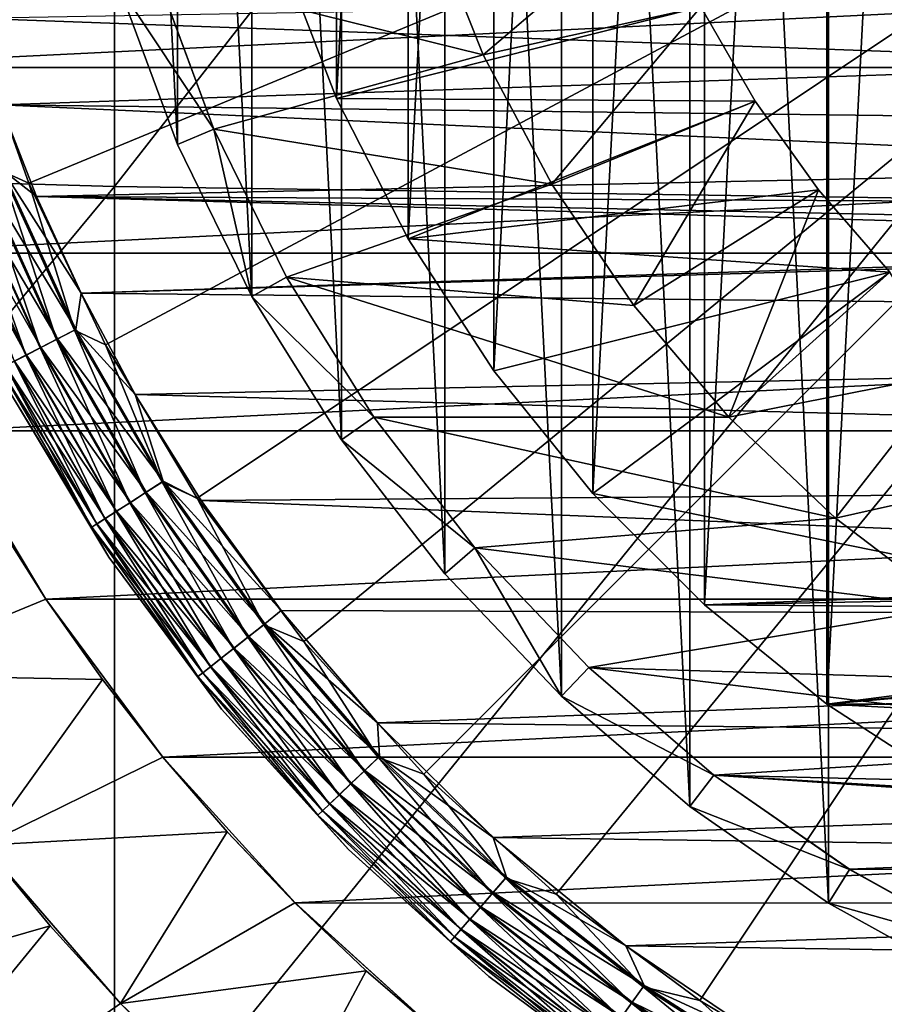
# Model space of a CAD drawing. Header units: metres. Extents: x -105 to 105, y -68 to 103.
# Tile 156 of 256: x -7.81 to -3.82, y -10.72 to -6.18. Entities that reach past the tile are written whole.
import ezdxf

# ---------------------------------------------------------------- set-up
doc = ezdxf.new("R2010")
doc.units = ezdxf.units.M
doc.layers.add('solid_FIT-BATH-150_SW0001', color=7, linetype='CONTINUOUS')
doc.layers.add('solid_FIT-BATH-150_SW0001_01', color=7, linetype='CONTINUOUS')

msp = doc.modelspace()

# ---------------------------------------------------------------- linework, layer by layer
at = {"layer": 'solid_FIT-BATH-150_SW0001'}
for points in [[(-3.394193, -10.634459, -35.886429), (-3.394193, 3.206234, -35.886429), (-4.077437, 2.827032, -35.886429)], [(-4.077437, -10.255256, -35.886429), (-4.077437, 2.827032, -35.886429), (-4.718188, 2.380956, -35.886429)], [(-3.394193, -10.634459, -35.886429), (-4.077437, 2.827032, -35.886429), (-4.077437, -10.255256, -35.886429)], [(-4.718188, -9.80918, -35.886429), (-4.718188, 2.380956, -35.886429), (-5.310259, 1.872699, -35.886429)], [(-4.077437, -10.255256, -35.886429), (-4.718188, 2.380956, -35.886429), (-4.718188, -9.80918, -35.886429)], [(-4.084939, -9.336825, -15.203499), (-4.084939, 1.908601, -15.203499), (-3.47519, 2.304593, -15.203499)], [(-3.47519, -9.732817, -15.203499), (-4.084939, -9.336825, -15.203499), (-3.47519, 2.304593, -15.203499)], [(-5.310259, -9.300923, -35.886429), (-5.310259, 1.872699, -35.886429), (-5.848383, 1.306704, -35.886429)], [(-4.718188, -9.80918, -35.886429), (-5.310259, 1.872699, -35.886429), (-5.310259, -9.300923, -35.886429)], [(-4.650236, -8.879149, -15.203499), (-4.650236, 1.450925, -15.203499), (-4.084939, 1.908601, -15.203499)], [(-4.084939, -9.336825, -15.203499), (-4.650236, -8.879149, -15.203499), (-4.084939, 1.908601, -15.203499)], [(-5.165037, -8.364347, -15.203499), (-5.165037, 0.936124, -15.203499), (-4.650236, 1.450925, -15.203499)], [(-4.650236, -8.879149, -15.203499), (-5.165037, -8.364347, -15.203499), (-4.650236, 1.450925, -15.203499)], [(-5.848383, -8.734928, -35.886429), (-5.848383, 1.306704, -35.886429), (-6.32655, 0.688874, -35.886429)], [(-5.310259, -9.300923, -35.886429), (-5.848383, 1.306704, -35.886429), (-5.848383, -8.734928, -35.886429)], [(-5.622713, -7.799052, -15.203499), (-5.622713, 0.370828, -15.203499), (-5.165037, 0.936124, -15.203499)], [(-5.165037, -8.364347, -15.203499), (-5.622713, -7.799052, -15.203499), (-5.165037, 0.936124, -15.203499)], [(-6.32655, -8.117098, -35.886429), (-6.32655, 0.688874, -35.886429), (-6.739295, 0.026605, -35.886429)], [(-5.848383, -8.734928, -35.886429), (-6.32655, 0.688874, -35.886429), (-6.32655, -8.117098, -35.886429)], [(-6.018705, -7.189302, -15.203499), (-6.018705, -0.238922, -15.203499), (-5.622713, 0.370828, -15.203499)], [(-5.622713, -7.799052, -15.203499), (-6.018705, -7.189302, -15.203499), (-5.622713, 0.370828, -15.203499)], [(-6.739295, -7.454829, -35.886429), (-6.739295, 0.026605, -35.886429), (-7.083107, -0.674138, -35.886429)], [(-6.32655, -8.117098, -35.886429), (-6.739295, 0.026605, -35.886429), (-6.739295, -7.454829, -35.886429)], [(-6.349063, -6.541096, -15.203499), (-6.349063, -0.887128, -15.203499), (-6.018705, -0.238922, -15.203499)], [(-6.018705, -7.189302, -15.203499), (-6.349063, -6.541096, -15.203499), (-6.018705, -0.238922, -15.203499)], [(-7.083107, -6.754086, -35.886429), (-7.083107, -0.674138, -35.886429), (-7.354518, -1.406944, -35.886429)], [(-6.739295, -7.454829, -35.886429), (-7.083107, -0.674138, -35.886429), (-7.083107, -6.754086, -35.886429)], [(-6.349063, -6.541096, -15.203499), (-6.609917, -5.861463, -15.203499), (-6.349063, -0.887128, -15.203499)], [(-7.083107, -6.754086, -35.886429), (-7.354518, -1.406944, -35.886429), (-7.354518, -6.02128, -35.886429)], [(-11.063119, -2.146953, 15.768068), (-11.063119, -6.840992, 15.666408), (-7.374184, -2.201963, 15.768066)], [(-11.063119, -6.840992, 15.666408), (-7.374184, -6.947662, 15.666212), (-7.374184, -2.201963, 15.768066)], [(-7.374184, -2.201963, 15.768066), (-7.374184, -6.947662, 15.666212), (-3.685249, -2.229713, 15.768419)], [(-7.374184, -6.947662, 15.666212), (-3.685249, -7.001457, 15.666828), (-3.685249, -2.229713, 15.768419)], [(0, -3.714112, 38.063175), (-8.046577, -6.155272, 37.916401), (-7.768558, -6.932215, 37.916401)], [(0, -3.714112, 38.063175), (-7.768558, -6.932215, 37.916401), (-7.415724, -7.678165, 37.916401)], [(0, -3.714112, 38.063175), (-7.415724, -7.678165, 37.916401), (-6.991475, -8.385939, 37.916401)], [(0, -3.714112, 38.063175), (-6.991475, -8.385939, 37.916401), (-6.499896, -9.048719, 37.916401)], [(0, -3.714112, 38.063175), (-6.499896, -9.048719, 37.916401), (-5.94572, -9.660127, 37.916401)], [(0, -3.714112, 38.063175), (-5.94572, -9.660127, 37.916401), (-5.334285, -10.214272, 37.916401)], [(0, -3.714112, 38.063175), (-5.334285, -10.214272, 37.916401), (-4.671479, -10.705818, 37.916401)], [(0, -3.714112, 38.063175), (-4.671479, -10.705818, 37.916401), (-3.963685, -11.130033, 37.916401)], [(0, -3.714112, 38.063175), (-3.963685, -11.130033, 37.916401), (-3.21772, -11.482828, 37.916401)], [(-9.072257, -5.518507, -36.203499), (9.072252, -5.518533, -36.203499), (-8.851866, -6.398562, -36.203499)], [(-4.875825, -5.660604, -18.703499), (-5.672033, -6.33905, -19.703499), (-5.922964, -5.709227, -19.703499)], [(-4.875825, -5.660604, -18.703499), (-4.667165, -6.11829, -18.703499), (-5.672033, -6.33905, -19.703499)], [(-5.922964, -5.709227, -19.703499), (-5.672033, -6.33905, -19.703499), (-7.180068, -5.966179, -19.703499)], [(-4.667293, -6.11797, -15.703499), (-6.610001, -5.861222, -15.703499), (-6.348778, -6.541614, -15.703499)], [(-6.349063, -6.541096, -15.203499), (-6.348778, -6.541614, -15.703499), (-6.610001, -5.861222, -15.703499)], [(-6.349063, -6.541096, -15.203499), (-6.610001, -5.861222, -15.703499), (-6.609917, -5.861463, -15.203499)], [(-7.354518, -6.02128, -35.886429), (-7.180008, -5.966466, -35.703499), (-6.915016, -6.68197, -35.703499)], [(-7.180068, -5.966179, -19.703499), (-6.914839, -6.68228, -19.703499), (-7.180008, -5.966466, -35.703499)], [(-5.672033, -6.33905, -19.703499), (-6.914839, -6.68228, -19.703499), (-7.180068, -5.966179, -19.703499)], [(-6.914839, -6.68228, -19.703499), (-6.915016, -6.68197, -35.703499), (-7.180008, -5.966466, -35.703499)], [(-7.083107, -6.754086, -35.886429), (-7.354518, -6.02128, -35.886429), (-6.915016, -6.68197, -35.703499)], [(-2.584955, -6.073689, 19.907827), (-2.268773, -6.379193, 19.907827), (-8.032643, -6.170988, 19.907827)], [(-4.415449, -6.554177, -15.703499), (-4.667293, -6.11797, -15.703499), (-6.348778, -6.541614, -15.703499)], [(-4.667165, -6.11829, -18.703499), (-5.355078, -6.936696, -19.703499), (-5.672033, -6.33905, -19.703499)], [(-4.667165, -6.11829, -18.703499), (-4.415662, -6.553906, -18.703499), (-5.355078, -6.936696, -19.703499)], [(-4.415449, -6.554177, -15.703499), (-4.667165, -6.11829, -18.703499), (-4.667293, -6.11797, -15.703499)], [(-4.415449, -6.554177, -15.703499), (-4.415662, -6.553906, -18.703499), (-4.667165, -6.11829, -18.703499)], [(-7.768558, -6.932215, 37.916401), (-8.046577, -6.155272, 37.916401), (-7.895261, -6.874898, 37.905445)], [(-2.268773, -6.379193, 19.907827), (-7.899095, -6.570983, 19.907827), (-8.032643, -6.170988, 19.907827)], [(-5.672033, -6.33905, -19.703499), (-5.355078, -6.936696, -19.703499), (-6.914839, -6.68228, -19.703499)], [(-8.851866, -6.398562, -36.203499), (8.851851, -6.398609, -36.203499), (-8.545594, -7.254566, -36.203499)], [(-2.268773, -6.379193, 19.907827), (-1.9165, -6.64272, 19.907827), (-7.899095, -6.570983, 19.907827)], [(-6.018705, -7.189302, -15.203499), (-6.348778, -6.541614, -15.703499), (-6.349063, -6.541096, -15.203499)], [(-4.415449, -6.554177, -15.703499), (-6.348778, -6.541614, -15.703499), (-6.018652, -7.189383, -15.703499)], [(-6.018705, -7.189302, -15.203499), (-6.018652, -7.189383, -15.703499), (-6.348778, -6.541614, -15.703499)], [(-1.534613, -6.859653, 19.907827), (-7.733637, -6.993962, 19.907827), (-7.899095, -6.570983, 19.907827)], [(-7.888848, -6.872331, 19.917435), (-7.899095, -6.570983, 19.907827), (-7.733637, -6.993962, 19.907827)], [(-1.9165, -6.64272, 19.907827), (-1.534613, -6.859653, 19.907827), (-7.899095, -6.570983, 19.907827)], [(-4.124319, -6.96248, -15.703499), (-4.415449, -6.554177, -15.703499), (-6.018652, -7.189383, -15.703499)], [(-4.415662, -6.553906, -18.703499), (-4.975671, -7.496235, -19.703499), (-5.355078, -6.936696, -19.703499)], [(-4.415662, -6.553906, -18.703499), (-4.123624, -6.963454, -18.703499), (-4.975671, -7.496235, -19.703499)], [(-4.124319, -6.96248, -15.703499), (-4.123624, -6.963454, -18.703499), (-4.415662, -6.553906, -18.703499)], [(-4.124319, -6.96248, -15.703499), (-4.415662, -6.553906, -18.703499), (-4.415449, -6.554177, -15.703499)], [(-6.739295, -7.454829, -35.886429), (-7.083107, -6.754086, -35.886429), (-6.915016, -6.68197, -35.703499)], [(-6.739295, -7.454829, -35.886429), (-6.915016, -6.68197, -35.703499), (-6.579436, -7.36605, -35.703499)], [(-6.579355, -7.366121, -19.703499), (-6.579436, -7.36605, -35.703499), (-6.915016, -6.68197, -35.703499)], [(-6.914839, -6.68228, -19.703499), (-6.579355, -7.366121, -19.703499), (-6.915016, -6.68197, -35.703499)], [(-5.355078, -6.936696, -19.703499), (-6.579355, -7.366121, -19.703499), (-6.914839, -6.68228, -19.703499)], [(-11.063119, -6.840992, 15.666408), (-11.063119, -11.393158, 15.552961), (-7.374184, -6.947662, 15.666212)], [(-1.534613, -6.859653, 19.907827), (-1.128539, -7.027144, 19.907827), (-7.733637, -6.993962, 19.907827)], [(-7.98111, -6.909266, 37.876064), (-8.060075, -6.940879, 37.829376), (-7.716854, -7.692427, 37.829376)], [(-8.056329, -6.93938, 19.992201), (-7.97601, -6.907225, 19.945925), (-7.63637, -7.650934, 19.945925)], [(-7.895261, -6.874898, 37.905445), (-7.98111, -6.909266, 37.876064), (-7.641253, -7.653451, 37.876064)], [(-7.641253, -7.653451, 37.876064), (-7.98111, -6.909266, 37.876064), (-7.716854, -7.692427, 37.829376)], [(-7.97601, -6.907225, 19.945925), (-7.888848, -6.872331, 19.917435), (-7.552919, -7.607913, 19.917435)], [(-7.63637, -7.650934, 19.945925), (-7.97601, -6.907225, 19.945925), (-7.552919, -7.607913, 19.917435)], [(-7.559059, -7.611078, 37.905445), (-7.895261, -6.874898, 37.905445), (-7.641253, -7.653451, 37.876064)], [(-7.768558, -6.932215, 37.916401), (-7.895261, -6.874898, 37.905445), (-7.559059, -7.611078, 37.905445)], [(-7.888848, -6.872331, 19.917435), (-7.733637, -6.993962, 19.907827), (-7.52844, -7.440072, 19.907827)], [(-7.552919, -7.607913, 19.917435), (-7.888848, -6.872331, 19.917435), (-7.52844, -7.440072, 19.907827)], [(-11.063119, -11.393158, 15.552961), (-7.374184, -11.548337, 15.552383), (-7.374184, -6.947662, 15.666212)], [(-8.060075, -6.940879, 37.829376), (-8.129181, -6.968545, 37.767139), (-7.783018, -7.726536, 37.767139)], [(-8.126712, -6.967556, 20.054482), (-8.056329, -6.93938, 19.992201), (-7.713268, -7.690578, 19.992201)], [(-7.716854, -7.692427, 37.829376), (-8.060075, -6.940879, 37.829376), (-7.783018, -7.726536, 37.767139)], [(-7.713268, -7.690578, 19.992201), (-8.056329, -6.93938, 19.992201), (-7.63637, -7.650934, 19.945925)], [(-7.415724, -7.678165, 37.916401), (-7.768558, -6.932215, 37.916401), (-7.559059, -7.611078, 37.905445)], [(-7.374184, -6.947662, 15.666212), (-7.374184, -11.548337, 15.552383), (-3.685249, -7.001457, 15.666828)], [(-5.355078, -6.936696, -19.703499), (-4.975671, -7.496235, -19.703499), (-6.579355, -7.366121, -19.703499)], [(-8.184448, -6.990671, 20.130367), (-8.126712, -6.967556, 20.054482), (-7.780653, -7.725317, 20.054482)], [(-7.835931, -7.753815, 20.130367), (-8.184448, -6.990671, 20.130367), (-7.780653, -7.725317, 20.054482)], [(-7.783018, -7.726536, 37.767139), (-8.129181, -6.968545, 37.767139), (-7.837251, -7.754496, 37.6917)], [(-7.780653, -7.725317, 20.054482), (-8.126712, -6.967556, 20.054482), (-7.713268, -7.690578, 19.992201)], [(-0.268666, -7.203721, 19.907827), (-7.52844, -7.440072, 19.907827), (-7.733637, -6.993962, 19.907827)], [(-0.703932, -7.142586, 19.907827), (-0.268666, -7.203721, 19.907827), (-7.733637, -6.993962, 19.907827)], [(-1.128539, -7.027144, 19.907827), (-0.703932, -7.142586, 19.907827), (-7.733637, -6.993962, 19.907827)], [(-3.793733, -7.343174, -15.703499), (-4.124319, -6.96248, -15.703499), (-6.018652, -7.189383, -15.703499)], [(-4.123624, -6.963454, -18.703499), (-4.537573, -8.012115, -19.703499), (-4.975671, -7.496235, -19.703499)], [(-4.123624, -6.963454, -18.703499), (-3.793733, -7.343174, -18.703499), (-4.537573, -8.012115, -19.703499)], [(-3.793733, -7.343174, -15.703499), (-4.123624, -6.963454, -18.703499), (-4.124319, -6.96248, -15.703499)], [(-3.793733, -7.343174, -15.703499), (-3.793733, -7.343174, -18.703499), (-4.123624, -6.963454, -18.703499)], [(-7.374184, -11.548337, 15.552383), (-3.685249, -11.626574, 15.553179), (-3.685249, -7.001457, 15.666828)], [(-0.268666, -7.203721, 19.907827), (0.170415, -7.209896, 19.907827), (-7.52844, -7.440072, 19.907827)], [(0.170415, -7.209896, 19.907827), (7.44925, -7.595784, 19.907827), (-7.52844, -7.440072, 19.907827)], [(-5.622713, -7.799052, -15.203499), (-6.018652, -7.189383, -15.703499), (-6.018705, -7.189302, -15.203499)], [(-3.793733, -7.343174, -15.703499), (-6.018652, -7.189383, -15.703499), (-5.622845, -7.798917, -15.703499)], [(-5.622713, -7.799052, -15.203499), (-5.622845, -7.798917, -15.703499), (-6.018652, -7.189383, -15.703499)], [(-8.545594, -7.254566, -36.203499), (8.545556, -7.254657, -36.203499), (-8.157591, -8.074769, -36.203499)], [(-3.793733, -7.343174, -15.703499), (-5.622845, -7.798917, -15.703499), (-5.16469, -8.364744, -15.703499)], [(-2.944486, -8.814112, -15.703499), (-3.793733, -7.343174, -15.703499), (-5.16469, -8.364744, -15.703499)], [(-3.793733, -7.343174, -18.703499), (-3.522694, -7.812627, -18.857866), (-4.537573, -8.012115, -19.703499)], [(-6.739295, -7.454829, -35.886429), (-6.579436, -7.36605, -35.703499), (-6.176377, -8.012715, -35.703499)], [(-6.176513, -8.012412, -19.703499), (-6.176377, -8.012715, -35.703499), (-6.579436, -7.36605, -35.703499)], [(-6.579355, -7.366121, -19.703499), (-6.176513, -8.012412, -19.703499), (-6.579436, -7.36605, -35.703499)], [(-4.537573, -8.012115, -19.703499), (-6.176513, -8.012412, -19.703499), (-6.579355, -7.366121, -19.703499)], [(-4.975671, -7.496235, -19.703499), (-4.537573, -8.012115, -19.703499), (-6.579355, -7.366121, -19.703499)], [(-7.552919, -7.607913, 19.917435), (-7.52844, -7.440072, 19.907827), (-7.277618, -7.908277, 19.907827)], [(7.44925, -7.595784, 19.907827), (-7.277618, -7.908277, 19.907827), (-7.52844, -7.440072, 19.907827)], [(-6.32655, -8.117098, -35.886429), (-6.739295, -7.454829, -35.886429), (-6.176377, -8.012715, -35.703499)], [(-7.559059, -7.611078, 37.905445), (-7.641253, -7.653451, 37.876064), (-7.232194, -8.361961, 37.876064)], [(-7.63637, -7.650934, 19.945925), (-7.552919, -7.607913, 19.917435), (-7.14859, -8.308231, 19.917435)], [(-7.154401, -8.311966, 37.905445), (-7.559059, -7.611078, 37.905445), (-7.232194, -8.361961, 37.876064)], [(-7.415724, -7.678165, 37.916401), (-7.559059, -7.611078, 37.905445), (-7.154401, -8.311966, 37.905445)], [(-7.14859, -8.308231, 19.917435), (-7.552919, -7.607913, 19.917435), (-7.277618, -7.908277, 19.907827)], [(7.44925, -7.595784, 19.907827), (7.042481, -8.292693, 19.907827), (-7.277618, -7.908277, 19.907827)], [(-7.641253, -7.653451, 37.876064), (-7.716854, -7.692427, 37.829376), (-7.303749, -8.407947, 37.829376)], [(-7.713268, -7.690578, 19.992201), (-7.63637, -7.650934, 19.945925), (-7.227573, -8.358991, 19.945925)], [(-7.232194, -8.361961, 37.876064), (-7.641253, -7.653451, 37.876064), (-7.303749, -8.407947, 37.829376)], [(-7.227573, -8.358991, 19.945925), (-7.63637, -7.650934, 19.945925), (-7.14859, -8.308231, 19.917435)], [(-6.991475, -8.385939, 37.916401), (-7.415724, -7.678165, 37.916401), (-7.154401, -8.311966, 37.905445)], [(-7.783018, -7.726536, 37.767139), (-7.837251, -7.754496, 37.6917), (-7.4177, -8.481178, 37.6917)], [(-7.835931, -7.753815, 20.130367), (-7.780653, -7.725317, 20.054482), (-7.364133, -8.446753, 20.054482)], [(-7.716854, -7.692427, 37.829376), (-7.783018, -7.726536, 37.767139), (-7.36637, -8.448191, 37.767139)], [(-7.36637, -8.448191, 37.767139), (-7.783018, -7.726536, 37.767139), (-7.4177, -8.481178, 37.6917)], [(-7.780653, -7.725317, 20.054482), (-7.713268, -7.690578, 19.992201), (-7.300354, -8.405766, 19.992201)], [(-7.364133, -8.446753, 20.054482), (-7.780653, -7.725317, 20.054482), (-7.300354, -8.405766, 19.992201)], [(-7.303749, -8.407947, 37.829376), (-7.716854, -7.692427, 37.829376), (-7.36637, -8.448191, 37.767139)], [(-7.300354, -8.405766, 19.992201), (-7.713268, -7.690578, 19.992201), (-7.227573, -8.358991, 19.945925)], [(-7.837251, -7.754496, 37.6917), (-7.877512, -7.775251, 37.605892), (-7.455806, -8.505668, 37.605892)], [(-7.876973, -7.774974, 20.216938), (-7.835931, -7.753815, 20.130367), (-7.416451, -8.480376, 20.130367)], [(-7.4177, -8.481178, 37.6917), (-7.837251, -7.754496, 37.6917), (-7.455806, -8.505668, 37.605892)], [(-7.416451, -8.480376, 20.130367), (-7.835931, -7.753815, 20.130367), (-7.364133, -8.446753, 20.054482)], [(-7.877512, -7.775251, 37.605892), (-7.902284, -7.788023, 37.512955), (-7.479252, -8.520736, 37.512955)], [(-7.479252, -8.520736, 37.512955), (-7.902284, -7.788023, 37.512955), (-7.848983, -7.909761, 37.416477)], [(-7.902198, -7.787978, 20.31086), (-7.876973, -7.774974, 20.216938), (-7.455296, -8.50534, 20.216938)], [(-7.479171, -8.520683, 20.31086), (-7.902198, -7.787978, 20.31086), (-7.455296, -8.50534, 20.216938)], [(-7.848987, -7.909753, 20.407827), (-7.902198, -7.787978, 20.31086), (-7.479171, -8.520683, 20.31086)], [(-7.455806, -8.505668, 37.605892), (-7.877512, -7.775251, 37.605892), (-7.479252, -8.520736, 37.512955)], [(-7.455296, -8.50534, 20.216938), (-7.876973, -7.774974, 20.216938), (-7.416451, -8.480376, 20.130367)], [(-5.165037, -8.364347, -15.203499), (-5.16469, -8.364744, -15.703499), (-5.622845, -7.798917, -15.703499)], [(-5.165037, -8.364347, -15.203499), (-5.622845, -7.798917, -15.703499), (-5.622713, -7.799052, -15.203499)], [(-3.522694, -7.812627, -18.857866), (-4.045532, -8.478101, -19.703499), (-4.537573, -8.012115, -19.703499)], [(-3.522694, -7.812627, -18.857866), (-3.241854, -8.299056, -19.068775), (-4.045532, -8.478101, -19.703499)], [(7.042481, -8.292693, 19.907827), (-6.974319, -8.397146, 19.907827), (-7.277618, -7.908277, 19.907827)], [(-7.14859, -8.308231, 19.917435), (-7.277618, -7.908277, 19.907827), (-6.974319, -8.397146, 19.907827)], [(-7.399948, -8.658885, 20.407827), (-7.848987, -7.909753, 20.407827), (-7.479171, -8.520683, 20.31086)], [(-7.848983, -7.909761, 37.416477), (-7.848987, -7.909753, 20.407827), (-7.399948, -8.658885, 20.407827)], [(-7.399944, -8.65889, 37.416477), (-7.848983, -7.909761, 37.416477), (-7.399948, -8.658885, 20.407827)], [(-7.479252, -8.520736, 37.512955), (-7.848983, -7.909761, 37.416477), (-7.399944, -8.65889, 37.416477)], [(-6.32655, -8.117098, -35.886429), (-6.176377, -8.012715, -35.703499), (-5.709546, -8.615817, -35.703499)], [(-4.537573, -8.012115, -19.703499), (-4.045532, -8.478101, -19.703499), (-6.176513, -8.012412, -19.703499)], [(-6.176513, -8.012412, -19.703499), (-5.709464, -8.615909, -19.703499), (-6.176377, -8.012715, -35.703499)], [(-4.045532, -8.478101, -19.703499), (-5.709464, -8.615909, -19.703499), (-6.176513, -8.012412, -19.703499)], [(-5.709464, -8.615909, -19.703499), (-5.709546, -8.615817, -35.703499), (-6.176377, -8.012715, -35.703499)], [(-7.691335, -8.85267, -36.203499), (-7.934053, -8.469457, -35.203499), (-8.157719, -8.074632, -35.203499)], [(-8.157591, -8.074769, -36.203499), (-7.691335, -8.85267, -36.203499), (-8.157719, -8.074632, -35.203499)], [(-8.157591, -8.074769, -36.203499), (8.15755, -8.074851, -36.203499), (-7.691335, -8.85267, -36.203499)], [(-5.848383, -8.734928, -35.886429), (-6.32655, -8.117098, -35.886429), (-5.709546, -8.615817, -35.703499)], [(-7.154401, -8.311966, 37.905445), (-7.232194, -8.361961, 37.876064), (-6.75764, -9.028378, 37.876064)], [(-7.227573, -8.358991, 19.945925), (-7.14859, -8.308231, 19.917435), (-6.679522, -8.966946, 19.917435)], [(-6.684952, -8.971216, 37.905445), (-7.154401, -8.311966, 37.905445), (-6.75764, -9.028378, 37.876064)], [(-6.991475, -8.385939, 37.916401), (-7.154401, -8.311966, 37.905445), (-6.684952, -8.971216, 37.905445)], [(-7.14859, -8.308231, 19.917435), (-6.974319, -8.397146, 19.907827), (-6.604854, -8.904253, 19.907827)], [(-6.679522, -8.966946, 19.917435), (-7.14859, -8.308231, 19.917435), (-6.604854, -8.904253, 19.907827)], [(7.042481, -8.292693, 19.907827), (6.57038, -8.947588, 19.907827), (-6.974319, -8.397146, 19.907827)], [(-3.241854, -8.299056, -19.068775), (-3.50723, -8.887245, -19.703499), (-4.045532, -8.478101, -19.703499)], [(-7.232194, -8.361961, 37.876064), (-7.303749, -8.407947, 37.829376), (-6.8245, -9.080957, 37.829376)], [(-7.300354, -8.405766, 19.992201), (-7.227573, -8.358991, 19.945925), (-6.753322, -9.024983, 19.945925)], [(-6.75764, -9.028378, 37.876064), (-7.232194, -8.361961, 37.876064), (-6.8245, -9.080957, 37.829376)], [(-6.753322, -9.024983, 19.945925), (-7.227573, -8.358991, 19.945925), (-6.679522, -8.966946, 19.917435)], [(-7.303749, -8.407947, 37.829376), (-7.36637, -8.448191, 37.767139), (-6.883012, -9.126972, 37.767139)], [(-7.364133, -8.446753, 20.054482), (-7.300354, -8.405766, 19.992201), (-6.821328, -9.078464, 19.992201)], [(-6.8245, -9.080957, 37.829376), (-7.303749, -8.407947, 37.829376), (-6.883012, -9.126972, 37.767139)], [(-6.821328, -9.078464, 19.992201), (-7.300354, -8.405766, 19.992201), (-6.753322, -9.024983, 19.945925)], [(-6.499896, -9.048719, 37.916401), (-6.991475, -8.385939, 37.916401), (-6.684952, -8.971216, 37.905445)], [(6.57038, -8.947588, 19.907827), (-6.604854, -8.904253, 19.907827), (-6.974319, -8.397146, 19.907827)], [(-4.650236, -8.879149, -15.203499), (-5.16469, -8.364744, -15.703499), (-5.165037, -8.364347, -15.203499)], [(-2.944486, -8.814112, -15.703499), (-5.16469, -8.364744, -15.703499), (-4.649981, -8.879262, -15.703499)], [(-4.650236, -8.879149, -15.203499), (-4.649981, -8.879262, -15.703499), (-5.16469, -8.364744, -15.703499)], [(-7.36637, -8.448191, 37.767139), (-7.4177, -8.481178, 37.6917), (-6.930974, -9.16469, 37.6917)], [(-7.416451, -8.480376, 20.130367), (-7.364133, -8.446753, 20.054482), (-6.880921, -9.125328, 20.054482)], [(-6.883012, -9.126972, 37.767139), (-7.36637, -8.448191, 37.767139), (-6.930974, -9.16469, 37.6917)], [(-6.880921, -9.125328, 20.054482), (-7.364133, -8.446753, 20.054482), (-6.821328, -9.078464, 19.992201)], [(-7.934053, -8.469457, -35.203499), (-7.691206, -8.852968, -35.203499), (-8.538832, -9.201447, -34.303497)], [(-7.691335, -8.85267, -36.203499), (-7.691206, -8.852968, -35.203499), (-7.934053, -8.469457, -35.203499)], [(-7.4177, -8.481178, 37.6917), (-7.455806, -8.505668, 37.605892), (-6.966579, -9.19269, 37.605892)], [(-7.455296, -8.50534, 20.216938), (-7.416451, -8.480376, 20.130367), (-6.929807, -9.163773, 20.130367)], [(-6.930974, -9.16469, 37.6917), (-7.4177, -8.481178, 37.6917), (-6.966579, -9.19269, 37.605892)], [(-6.929807, -9.163773, 20.130367), (-7.416451, -8.480376, 20.130367), (-6.880921, -9.125328, 20.054482)], [(-4.045532, -8.478101, -19.703499), (-3.50723, -8.887245, -19.703499), (-5.709464, -8.615909, -19.703499)], [(-7.455806, -8.505668, 37.605892), (-7.479252, -8.520736, 37.512955), (-6.988487, -9.209919, 37.512955)], [(-6.988487, -9.209919, 37.512955), (-7.479252, -8.520736, 37.512955), (-7.399944, -8.65889, 37.416477)], [(-7.479171, -8.520683, 20.31086), (-7.455296, -8.50534, 20.216938), (-6.966103, -9.192316, 20.216938)], [(-6.988411, -9.209859, 20.31086), (-7.479171, -8.520683, 20.31086), (-6.966103, -9.192316, 20.216938)], [(-7.399948, -8.658885, 20.407827), (-7.479171, -8.520683, 20.31086), (-6.988411, -9.209859, 20.31086)], [(-6.966579, -9.19269, 37.605892), (-7.455806, -8.505668, 37.605892), (-6.988487, -9.209919, 37.512955)], [(-6.966103, -9.192316, 20.216938), (-7.455296, -8.50534, 20.216938), (-6.929807, -9.163773, 20.130367)], [(-5.310259, -9.300923, -35.886429), (-5.848383, -8.734928, -35.886429), (-5.709546, -8.615817, -35.703499)], [(-5.310259, -9.300923, -35.886429), (-5.709546, -8.615817, -35.703499), (-5.184351, -9.168297, -35.703499)], [(-5.184115, -9.168442, -19.703499), (-5.184351, -9.168297, -35.703499), (-5.709546, -8.615817, -35.703499)], [(-5.709464, -8.615909, -19.703499), (-5.184115, -9.168442, -19.703499), (-5.709546, -8.615817, -35.703499)], [(-3.50723, -8.887245, -19.703499), (-5.184115, -9.168442, -19.703499), (-5.709464, -8.615909, -19.703499)], [(-6.879653, -9.360383, 20.407827), (-7.399948, -8.658885, 20.407827), (-6.988411, -9.209859, 20.31086)], [(-7.399944, -8.65889, 37.416477), (-7.399948, -8.658885, 20.407827), (-6.879653, -9.360383, 20.407827)], [(-6.879649, -9.360388, 37.416477), (-7.399944, -8.65889, 37.416477), (-6.879653, -9.360383, 20.407827)], [(-6.988487, -9.209919, 37.512955), (-7.399944, -8.65889, 37.416477), (-6.879649, -9.360388, 37.416477)], [(-1.245994, -8.814112, -15.703499), (-2.944486, -8.814112, -15.703499), (-4.649981, -8.879262, -15.703499)], [(-0.75101, -8.910061, -15.703499), (-1.245994, -8.814112, -15.703499), (-4.649981, -8.879262, -15.703499)], [(-7.691206, -8.852968, -35.203499), (-7.429796, -9.22416, -35.203499), (-8.538832, -9.201447, -34.303497)], [(-7.691335, -8.85267, -36.203499), (-7.150523, -9.582031, -36.203499), (-7.691206, -8.852968, -35.203499)], [(-7.691335, -8.85267, -36.203499), (7.691257, -8.85278, -36.203499), (-7.150523, -9.582031, -36.203499)], [(-7.150523, -9.582031, -36.203499), (-7.429796, -9.22416, -35.203499), (-7.691206, -8.852968, -35.203499)], [(-6.679522, -8.966946, 19.917435), (-6.604854, -8.904253, 19.907827), (-6.159725, -9.42417, 19.907827)], [(6.57038, -8.947588, 19.907827), (-6.159725, -9.42417, 19.907827), (-6.604854, -8.904253, 19.907827)], [(-3.50723, -8.887245, -19.703499), (-2.927874, -9.235827, -19.703499), (-5.184115, -9.168442, -19.703499)], [(-4.084939, -9.336825, -15.203499), (-4.649981, -8.879262, -15.703499), (-4.650236, -8.879149, -15.203499)], [(-0.75101, -8.910061, -15.703499), (-4.649981, -8.879262, -15.703499), (-4.08505, -9.336784, -15.703499)], [(-4.084939, -9.336825, -15.203499), (-4.08505, -9.336784, -15.703499), (-4.649981, -8.879262, -15.703499)], [(6.57038, -8.947588, 19.907827), (6.03836, -9.553371, 19.907827), (-6.159725, -9.42417, 19.907827)], [(-0.251844, -8.958035, -15.703499), (-0.75101, -8.910061, -15.703499), (-4.08505, -9.336784, -15.703499)], [(-6.684952, -8.971216, 37.905445), (-6.75764, -9.028378, 37.876064), (-6.221888, -9.64667, 37.876064)], [(-6.753322, -9.024983, 19.945925), (-6.679522, -8.966946, 19.917435), (-6.149963, -9.57809, 19.917435)], [(-6.154962, -9.582856, 37.905445), (-6.684952, -8.971216, 37.905445), (-6.221888, -9.64667, 37.876064)], [(-6.499896, -9.048719, 37.916401), (-6.684952, -8.971216, 37.905445), (-6.154962, -9.582856, 37.905445)], [(-6.149963, -9.57809, 19.917435), (-6.679522, -8.966946, 19.917435), (-6.159725, -9.42417, 19.907827)], [(0.251844, -8.958035, -15.703499), (-0.251844, -8.958035, -15.703499), (-4.08505, -9.336784, -15.703499)], [(-6.75764, -9.028378, 37.876064), (-6.8245, -9.080957, 37.829376), (-6.283446, -9.705366, 37.829376)], [(-6.821328, -9.078464, 19.992201), (-6.753322, -9.024983, 19.945925), (-6.217912, -9.642879, 19.945925)], [(-6.221888, -9.64667, 37.876064), (-6.75764, -9.028378, 37.876064), (-6.283446, -9.705366, 37.829376)], [(-6.217912, -9.642879, 19.945925), (-6.753322, -9.024983, 19.945925), (-6.149963, -9.57809, 19.917435)], [(-6.8245, -9.080957, 37.829376), (-6.883012, -9.126972, 37.767139), (-6.33732, -9.756734, 37.767139)], [(-6.880921, -9.125328, 20.054482), (-6.821328, -9.078464, 19.992201), (-6.280527, -9.702582, 19.992201)], [(-6.283446, -9.705366, 37.829376), (-6.8245, -9.080957, 37.829376), (-6.33732, -9.756734, 37.767139)], [(-6.280527, -9.702582, 19.992201), (-6.821328, -9.078464, 19.992201), (-6.217912, -9.642879, 19.945925)], [(-5.94572, -9.660127, 37.916401), (-6.499896, -9.048719, 37.916401), (-6.154962, -9.582856, 37.905445)], [(-6.883012, -9.126972, 37.767139), (-6.930974, -9.16469, 37.6917), (-6.381479, -9.798841, 37.6917)], [(-6.929807, -9.163773, 20.130367), (-6.880921, -9.125328, 20.054482), (-6.335395, -9.754899, 20.054482)], [(-6.33732, -9.756734, 37.767139), (-6.883012, -9.126972, 37.767139), (-6.381479, -9.798841, 37.6917)], [(-6.335395, -9.754899, 20.054482), (-6.880921, -9.125328, 20.054482), (-6.280527, -9.702582, 19.992201)], [(-6.930974, -9.16469, 37.6917), (-6.966579, -9.19269, 37.605892), (-6.414262, -9.830098, 37.605892)], [(-6.966103, -9.192316, 20.216938), (-6.929807, -9.163773, 20.130367), (-6.380405, -9.797816, 20.130367)], [(-6.381479, -9.798841, 37.6917), (-6.930974, -9.16469, 37.6917), (-6.414262, -9.830098, 37.605892)], [(-6.380405, -9.797816, 20.130367), (-6.929807, -9.163773, 20.130367), (-6.335395, -9.754899, 20.054482)], [(-5.310259, -9.300923, -35.886429), (-5.184351, -9.168297, -35.703499), (-4.606187, -9.66463, -35.703499)], [(-4.60635, -9.664445, -19.703499), (-4.606187, -9.66463, -35.703499), (-5.184351, -9.168297, -35.703499)], [(-5.184115, -9.168442, -19.703499), (-4.60635, -9.664445, -19.703499), (-5.184351, -9.168297, -35.703499)], [(-2.312927, -9.520388, -19.703499), (-4.60635, -9.664445, -19.703499), (-5.184115, -9.168442, -19.703499)], [(-2.927874, -9.235827, -19.703499), (-2.312927, -9.520388, -19.703499), (-5.184115, -9.168442, -19.703499)], [(-7.429796, -9.22416, -35.203499), (-7.978567, -9.988263, -34.303497), (-8.538832, -9.201447, -34.303497)], [(-7.429796, -9.22416, -35.203499), (-7.150446, -9.582129, -35.203499), (-7.978567, -9.988263, -34.303497)], [(-7.150523, -9.582031, -36.203499), (-7.150446, -9.582129, -35.203499), (-7.429796, -9.22416, -35.203499)], [(-6.966579, -9.19269, 37.605892), (-6.988487, -9.209919, 37.512955), (-6.434433, -9.849332, 37.512955)], [(-6.434433, -9.849332, 37.512955), (-6.988487, -9.209919, 37.512955), (-6.879649, -9.360388, 37.416477)], [(-6.988411, -9.209859, 20.31086), (-6.966103, -9.192316, 20.216938), (-6.413823, -9.82968, 20.216938)], [(-6.434363, -9.849264, 20.31086), (-6.988411, -9.209859, 20.31086), (-6.413823, -9.82968, 20.216938)], [(-6.879653, -9.360383, 20.407827), (-6.988411, -9.209859, 20.31086), (-6.434363, -9.849264, 20.31086)], [(-6.414262, -9.830098, 37.605892), (-6.966579, -9.19269, 37.605892), (-6.434433, -9.849332, 37.512955)], [(-6.413823, -9.82968, 20.216938), (-6.966103, -9.192316, 20.216938), (-6.380405, -9.797816, 20.130367)], [(-4.718188, -9.80918, -35.886429), (-5.310259, -9.300923, -35.886429), (-4.606187, -9.66463, -35.703499)], [(-6.293098, -10.007514, 20.407827), (-6.879653, -9.360383, 20.407827), (-6.434363, -9.849264, 20.31086)], [(-6.879649, -9.360388, 37.416477), (-6.879653, -9.360383, 20.407827), (-6.293098, -10.007514, 20.407827)], [(-6.293094, -10.007519, 37.416477), (-6.879649, -9.360388, 37.416477), (-6.293098, -10.007514, 20.407827)], [(-6.434433, -9.849332, 37.512955), (-6.879649, -9.360388, 37.416477), (-6.293094, -10.007519, 37.416477)], [(-3.47519, -9.732817, -15.203499), (-3.475128, -9.732914, -15.703499), (-4.08505, -9.336784, -15.703499)], [(-3.47519, -9.732817, -15.203499), (-4.08505, -9.336784, -15.703499), (-4.084939, -9.336825, -15.203499)], [(6.03836, -9.553371, 19.907827), (-5.626059, -9.952148, 19.907827), (-6.159725, -9.42417, 19.907827)], [(-6.149963, -9.57809, 19.917435), (-6.159725, -9.42417, 19.907827), (-5.626059, -9.952148, 19.907827)], [(-2.312927, -9.520388, -19.703499), (-1.671453, -9.736411, -19.703499), (-4.60635, -9.664445, -19.703499)], [(-7.150446, -9.582129, -35.203499), (-6.853774, -9.926059, -35.203499), (-7.978567, -9.988263, -34.303497)], [(-7.150523, -9.582031, -36.203499), (-6.540291, -10.255214, -36.203499), (-7.150446, -9.582129, -35.203499)], [(-7.150523, -9.582031, -36.203499), (7.150374, -9.582213, -36.203499), (-6.540291, -10.255214, -36.203499)], [(-6.540291, -10.255214, -36.203499), (-6.853774, -9.926059, -35.203499), (-7.150446, -9.582129, -35.203499)], [(-6.154962, -9.582856, 37.905445), (-6.221888, -9.64667, 37.876064), (-5.629789, -10.211235, 37.876064)], [(-6.217912, -9.642879, 19.945925), (-6.149963, -9.57809, 19.917435), (-5.564709, -10.136128, 19.917435)], [(-5.569232, -10.141349, 37.905445), (-6.154962, -9.582856, 37.905445), (-5.629789, -10.211235, 37.876064)], [(-5.94572, -9.660127, 37.916401), (-6.154962, -9.582856, 37.905445), (-5.569232, -10.141349, 37.905445)], [(-5.564709, -10.136128, 19.917435), (-6.149963, -9.57809, 19.917435), (-5.626059, -9.952148, 19.907827)], [(6.03836, -9.553371, 19.907827), (5.450378, -10.105768, 19.907827), (-5.626059, -9.952148, 19.907827)], [(-6.221888, -9.64667, 37.876064), (-6.283446, -9.705366, 37.829376), (-5.68549, -10.275517, 37.829376)], [(-6.280527, -9.702582, 19.992201), (-6.217912, -9.642879, 19.945925), (-5.626192, -10.207084, 19.945925)], [(-5.629789, -10.211235, 37.876064), (-6.221888, -9.64667, 37.876064), (-5.68549, -10.275517, 37.829376)], [(-5.626192, -10.207084, 19.945925), (-6.217912, -9.642879, 19.945925), (-5.564709, -10.136128, 19.917435)], [(-5.334285, -10.214272, 37.916401), (-5.94572, -9.660127, 37.916401), (-5.569232, -10.141349, 37.905445)], [(-4.718188, -9.80918, -35.886429), (-4.606187, -9.66463, -35.703499), (-3.980748, -10.099977, -35.703499)], [(-4.60635, -9.664445, -19.703499), (-3.98102, -10.099785, -19.703499), (-4.606187, -9.66463, -35.703499)], [(-0.338831, -9.954891, -19.703499), (-3.98102, -10.099785, -19.703499), (-4.60635, -9.664445, -19.703499)], [(-1.011251, -9.881708, -19.703499), (-0.338831, -9.954891, -19.703499), (-4.60635, -9.664445, -19.703499)], [(-1.671453, -9.736411, -19.703499), (-1.011251, -9.881708, -19.703499), (-4.60635, -9.664445, -19.703499)], [(-3.98102, -10.099785, -19.703499), (-3.980748, -10.099977, -35.703499), (-4.606187, -9.66463, -35.703499)], [(-6.283446, -9.705366, 37.829376), (-6.33732, -9.756734, 37.767139), (-5.734236, -10.331774, 37.767139)], [(-6.335395, -9.754899, 20.054482), (-6.280527, -9.702582, 19.992201), (-5.682847, -10.272468, 19.992201)], [(-5.68549, -10.275517, 37.829376), (-6.283446, -9.705366, 37.829376), (-5.734236, -10.331774, 37.767139)], [(-5.682847, -10.272468, 19.992201), (-6.280527, -9.702582, 19.992201), (-5.626192, -10.207084, 19.945925)], [(-6.33732, -9.756734, 37.767139), (-6.381479, -9.798841, 37.6917), (-5.774193, -10.377887, 37.6917)], [(-6.380405, -9.797816, 20.130367), (-6.335395, -9.754899, 20.054482), (-5.732495, -10.329763, 20.054482)], [(-5.734236, -10.331774, 37.767139), (-6.33732, -9.756734, 37.767139), (-5.774193, -10.377887, 37.6917)], [(-5.732495, -10.329763, 20.054482), (-6.335395, -9.754899, 20.054482), (-5.682847, -10.272468, 19.992201)], [(-6.381479, -9.798841, 37.6917), (-6.414262, -9.830098, 37.605892), (-5.803856, -10.412119, 37.605892)], [(-6.413823, -9.82968, 20.216938), (-6.380405, -9.797816, 20.130367), (-5.773221, -10.376764, 20.130367)], [(-5.774193, -10.377887, 37.6917), (-6.381479, -9.798841, 37.6917), (-5.803856, -10.412119, 37.605892)], [(-5.773221, -10.376764, 20.130367), (-6.380405, -9.797816, 20.130367), (-5.732495, -10.329763, 20.054482)], [(-4.077437, -10.255256, -35.886429), (-4.718188, -9.80918, -35.886429), (-3.980748, -10.099977, -35.703499)], [(-6.414262, -9.830098, 37.605892), (-6.434433, -9.849332, 37.512955), (-5.822108, -10.433183, 37.512955)], [(-5.822108, -10.433183, 37.512955), (-6.434433, -9.849332, 37.512955), (-6.293094, -10.007519, 37.416477)], [(-6.434363, -9.849264, 20.31086), (-6.413823, -9.82968, 20.216938), (-5.803459, -10.411661, 20.216938)], [(-5.822044, -10.433109, 20.31086), (-6.434363, -9.849264, 20.31086), (-5.803459, -10.411661, 20.216938)], [(-6.293098, -10.007514, 20.407827), (-6.434363, -9.849264, 20.31086), (-5.822044, -10.433109, 20.31086)], [(-5.803856, -10.412119, 37.605892), (-6.414262, -9.830098, 37.605892), (-5.822108, -10.433183, 37.512955)], [(-5.803459, -10.411661, 20.216938), (-6.413823, -9.82968, 20.216938), (-5.773221, -10.376764, 20.130367)], [(-6.853774, -9.926059, -35.203499), (-7.34578, -10.71854, -34.303497), (-7.978567, -9.988263, -34.303497)], [(-6.853774, -9.926059, -35.203499), (-6.540558, -10.25503, -35.203499), (-7.34578, -10.71854, -34.303497)], [(-6.540291, -10.255214, -36.203499), (-6.540558, -10.25503, -35.203499), (-6.853774, -9.926059, -35.203499)], [(5.450378, -10.105768, 19.907827), (-5.013776, -10.452293, 19.907827), (-5.626059, -9.952148, 19.907827)], [(-5.564709, -10.136128, 19.917435), (-5.626059, -9.952148, 19.907827), (-5.013776, -10.452293, 19.907827)], [(-0.338831, -9.954891, -19.703499), (3.980774, -10.09994, -19.703499), (-3.98102, -10.099785, -19.703499)], [(-7.978567, -9.988263, -26.203499), (-7.670908, -10.36089, -26.203499), (-9.496635, -10.885159, -24.453499)], [(-7.34578, -10.71854, -34.303497), (-7.670908, -10.36089, -26.203499), (-7.978567, -9.988263, -26.203499)], [(-7.978567, -9.988263, -34.303497), (-7.34578, -10.71854, -34.303497), (-7.978567, -9.988263, -26.203499)], [(-5.645941, -10.594036, 20.407827), (-6.293098, -10.007514, 20.407827), (-5.822044, -10.433109, 20.31086)], [(-6.293094, -10.007519, 37.416477), (-6.293098, -10.007514, 20.407827), (-5.645941, -10.594036, 20.407827)], [(-5.645936, -10.59404, 37.416477), (-6.293094, -10.007519, 37.416477), (-5.645941, -10.594036, 20.407827)], [(-5.822108, -10.433183, 37.512955), (-6.293094, -10.007519, 37.416477), (-5.645936, -10.59404, 37.416477)], [(-5.626192, -10.207084, 19.945925), (-5.564709, -10.136128, 19.917435), (-4.92906, -10.636008, 19.917435)], [(-4.92906, -10.636008, 19.917435), (-5.564709, -10.136128, 19.917435), (-5.013776, -10.452293, 19.907827)], [(5.450378, -10.105768, 19.907827), (4.811514, -10.599501, 19.907827), (-5.013776, -10.452293, 19.907827)], [(-4.077437, -10.255256, -35.886429), (-3.980748, -10.099977, -35.703499), (-3.313674, -10.470234, -35.703499)], [(-3.98102, -10.099785, -19.703499), (-3.313405, -10.470311, -19.703499), (-3.980748, -10.099977, -35.703499)], [(-3.98102, -10.099785, -19.703499), (3.980774, -10.09994, -19.703499), (-3.313405, -10.470311, -19.703499)], [(-3.313405, -10.470311, -19.703499), (-3.313674, -10.470234, -35.703499), (-3.980748, -10.099977, -35.703499)], [(-5.569232, -10.141349, 37.905445), (-5.629789, -10.211235, 37.876064), (-4.986706, -10.716961, 37.876064)], [(-4.933067, -10.641635, 37.905445), (-5.569232, -10.141349, 37.905445), (-4.986706, -10.716961, 37.876064)], [(-5.334285, -10.214272, 37.916401), (-5.569232, -10.141349, 37.905445), (-4.933067, -10.641635, 37.905445)], [(-5.629789, -10.211235, 37.876064), (-5.68549, -10.275517, 37.829376), (-5.036044, -10.786246, 37.829376)], [(-5.682847, -10.272468, 19.992201), (-5.626192, -10.207084, 19.945925), (-4.98352, -10.712486, 19.945925)], [(-4.986706, -10.716961, 37.876064), (-5.629789, -10.211235, 37.876064), (-5.036044, -10.786246, 37.829376)], [(-4.98352, -10.712486, 19.945925), (-5.626192, -10.207084, 19.945925), (-4.92906, -10.636008, 19.917435)], [(-4.671479, -10.705818, 37.916401), (-5.334285, -10.214272, 37.916401), (-4.933067, -10.641635, 37.905445)], [(-6.540558, -10.25503, -35.203499), (-6.211723, -10.568089, -35.203499), (-7.34578, -10.71854, -34.303497)], [(-5.868245, -10.864317, -36.203499), (-6.211723, -10.568089, -35.203499), (-6.540558, -10.25503, -35.203499)], [(-6.540291, -10.255214, -36.203499), (-5.868245, -10.864317, -36.203499), (-6.540558, -10.25503, -35.203499)], [(-6.540291, -10.255214, -36.203499), (6.540164, -10.255344, -36.203499), (-5.868245, -10.864317, -36.203499)], [(-5.732495, -10.329763, 20.054482), (-5.682847, -10.272468, 19.992201), (-5.033704, -10.78296, 19.992201)], [(-5.033704, -10.78296, 19.992201), (-5.682847, -10.272468, 19.992201), (-4.98352, -10.712486, 19.945925)], [(-3.394193, -10.634459, -35.886429), (-4.077437, -10.255256, -35.886429), (-3.313674, -10.470234, -35.703499)], [(-5.68549, -10.275517, 37.829376), (-5.734236, -10.331774, 37.767139), (-5.079223, -10.846882, 37.767139)], [(-5.036044, -10.786246, 37.829376), (-5.68549, -10.275517, 37.829376), (-5.079223, -10.846882, 37.767139)], [(-7.670908, -10.36089, -26.203499), (-8.794066, -11.731243, -24.453499), (-9.496635, -10.885159, -24.453499)], [(-7.670908, -10.36089, -26.203499), (-7.34578, -10.71854, -26.203499), (-8.794066, -11.731243, -24.453499)], [(-7.34578, -10.71854, -34.303497), (-7.34578, -10.71854, -26.203499), (-7.670908, -10.36089, -26.203499)], [(-5.734236, -10.331774, 37.767139), (-5.774193, -10.377887, 37.6917), (-5.114615, -10.896585, 37.6917)], [(-5.773221, -10.376764, 20.130367), (-5.732495, -10.329763, 20.054482), (-5.07768, -10.844716, 20.054482)], [(-5.079223, -10.846882, 37.767139), (-5.734236, -10.331774, 37.767139), (-5.114615, -10.896585, 37.6917)], [(-5.07768, -10.844716, 20.054482), (-5.732495, -10.329763, 20.054482), (-5.033704, -10.78296, 19.992201)], [(-5.774193, -10.377887, 37.6917), (-5.803856, -10.412119, 37.605892), (-5.14089, -10.933481, 37.605892)], [(-5.803459, -10.411661, 20.216938), (-5.773221, -10.376764, 20.130367), (-5.113754, -10.895375, 20.130367)], [(-5.114615, -10.896585, 37.6917), (-5.774193, -10.377887, 37.6917), (-5.14089, -10.933481, 37.605892)], [(-5.113754, -10.895375, 20.130367), (-5.773221, -10.376764, 20.130367), (-5.07768, -10.844716, 20.054482)], [(-5.803856, -10.412119, 37.605892), (-5.822108, -10.433183, 37.512955), (-5.157056, -10.956184, 37.512955)], [(-5.157056, -10.956184, 37.512955), (-5.822108, -10.433183, 37.512955), (-5.645936, -10.59404, 37.416477)], [(-5.822044, -10.433109, 20.31086), (-5.803459, -10.411661, 20.216938), (-5.140538, -10.932988, 20.216938)], [(-5.157, -10.956105, 20.31086), (-5.822044, -10.433109, 20.31086), (-5.140538, -10.932988, 20.216938)], [(-5.645941, -10.594036, 20.407827), (-5.822044, -10.433109, 20.31086), (-5.157, -10.956105, 20.31086)], [(-5.14089, -10.933481, 37.605892), (-5.803856, -10.412119, 37.605892), (-5.157056, -10.956184, 37.512955)], [(-5.140538, -10.932988, 20.216938), (-5.803459, -10.411661, 20.216938), (-5.113754, -10.895375, 20.130367)], [(4.811514, -10.599501, 19.907827), (-4.341418, -10.90517, 19.907827), (-5.013776, -10.452293, 19.907827)], [(-4.92906, -10.636008, 19.917435), (-5.013776, -10.452293, 19.907827), (-4.341418, -10.90517, 19.907827)], [(-6.211723, -10.568089, -35.203499), (-6.646709, -11.38508, -34.303497), (-7.34578, -10.71854, -34.303497)], [(-6.211723, -10.568089, -35.203499), (-5.868166, -10.864435, -35.203499), (-6.646709, -11.38508, -34.303497)], [(-5.868245, -10.864317, -36.203499), (-5.868166, -10.864435, -35.203499), (-6.211723, -10.568089, -35.203499)], [(-4.944412, -11.114301, 20.407827), (-5.645941, -10.594036, 20.407827), (-5.157, -10.956105, 20.31086)], [(-5.645936, -10.59404, 37.416477), (-5.645941, -10.594036, 20.407827), (-4.944412, -11.114301, 20.407827)], [(-4.944407, -11.114304, 37.416477), (-5.645936, -10.59404, 37.416477), (-4.944412, -11.114301, 20.407827)], [(-5.157056, -10.956184, 37.512955), (-5.645936, -10.59404, 37.416477), (-4.944407, -11.114304, 37.416477)], [(-4.98352, -10.712486, 19.945925), (-4.92906, -10.636008, 19.917435), (-4.248773, -11.073202, 19.917435)], [(-4.248773, -11.073202, 19.917435), (-4.92906, -10.636008, 19.917435), (-4.341418, -10.90517, 19.907827)], [(4.811514, -10.599501, 19.907827), (4.1292, -11.029057, 19.907827), (-4.341418, -10.90517, 19.907827)], [(-4.933067, -10.641635, 37.905445), (-4.986706, -10.716961, 37.876064), (-4.298463, -11.159268, 37.876064)], [(-4.252226, -11.079185, 37.905445), (-4.933067, -10.641635, 37.905445), (-4.298463, -11.159268, 37.876064)], [(-4.671479, -10.705818, 37.916401), (-4.933067, -10.641635, 37.905445), (-4.252226, -11.079185, 37.905445)], [(-7.34578, -10.71854, -26.203499), (-7.004062, -11.060241, -26.203499), (-8.794066, -11.731243, -24.453499)], [(-6.646709, -11.38508, -34.303497), (-7.004062, -11.060241, -26.203499), (-7.34578, -10.71854, -26.203499)], [(-7.34578, -10.71854, -34.303497), (-6.646709, -11.38508, -34.303497), (-7.34578, -10.71854, -26.203499)], [(-4.986706, -10.716961, 37.876064), (-5.036044, -10.786246, 37.829376), (-4.340991, -11.232929, 37.829376)], [(-5.033704, -10.78296, 19.992201), (-4.98352, -10.712486, 19.945925), (-4.295716, -11.15451, 19.945925)], [(-4.298463, -11.159268, 37.876064), (-4.986706, -10.716961, 37.876064), (-4.340991, -11.232929, 37.829376)], [(-4.295716, -11.15451, 19.945925), (-4.98352, -10.712486, 19.945925), (-4.248773, -11.073202, 19.917435)], [(-3.963685, -11.130033, 37.916401), (-4.671479, -10.705818, 37.916401), (-4.252226, -11.079185, 37.905445)]]:
    msp.add_3dface(points, dxfattribs=at)
at = {"layer": 'solid_FIT-BATH-150_SW0001_01'}
for points in [[(-8.851866, -6.398562, -36.203499), (9.072252, -5.518533, -36.203499), (8.851851, -6.398609, -36.203499)], [(-8.545594, -7.254566, -36.203499), (8.851851, -6.398609, -36.203499), (8.545556, -7.254657, -36.203499)], [(-8.157591, -8.074769, -36.203499), (8.545556, -7.254657, -36.203499), (8.15755, -8.074851, -36.203499)], [(-7.691335, -8.85267, -36.203499), (8.15755, -8.074851, -36.203499), (7.691257, -8.85278, -36.203499)], [(-7.150523, -9.582031, -36.203499), (7.691257, -8.85278, -36.203499), (7.150374, -9.582213, -36.203499)], [(0.251844, -8.958035, -15.703499), (-4.08505, -9.336784, -15.703499), (4.085215, -9.336664, -15.703499)], [(-4.08505, -9.336784, -15.703499), (3.475311, -9.732809, -15.703499), (4.085215, -9.336664, -15.703499)], [(-4.08505, -9.336784, -15.703499), (-3.475128, -9.732914, -15.703499), (3.475311, -9.732809, -15.703499)], [(-6.540291, -10.255214, -36.203499), (7.150374, -9.582213, -36.203499), (6.540164, -10.255344, -36.203499)], [(-5.868245, -10.864317, -36.203499), (6.540164, -10.255344, -36.203499), (5.86811, -10.864427, -36.203499)]]:
    msp.add_3dface(points, dxfattribs=at)

doc.saveas('drawing.dxf')
